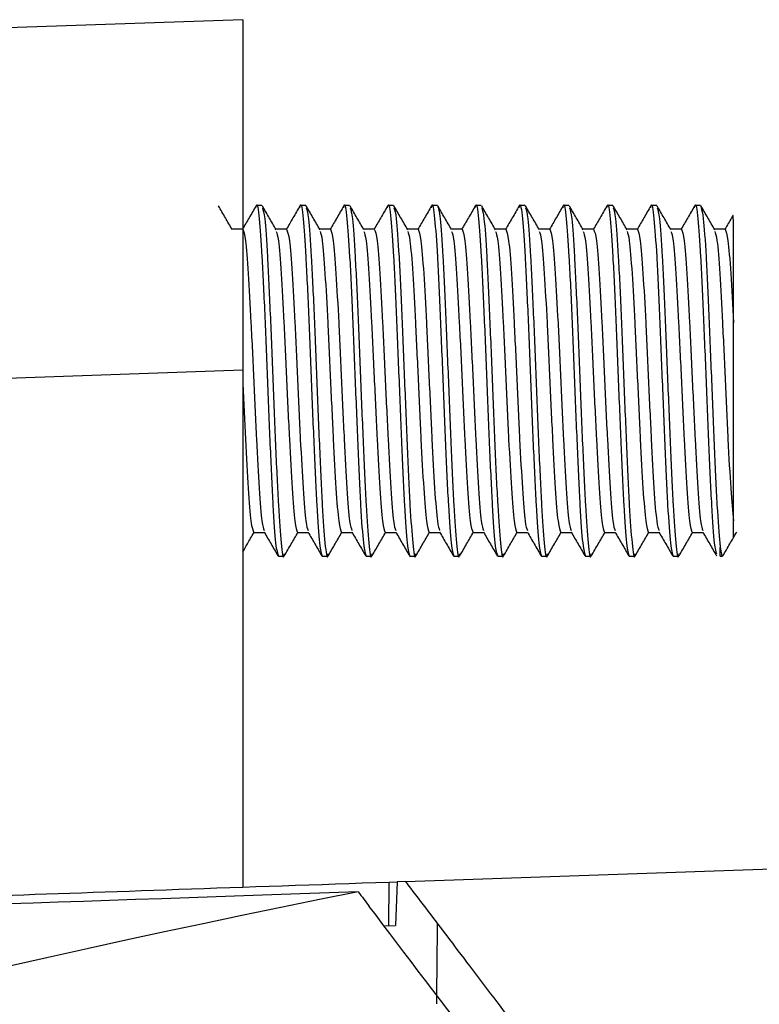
# Model space of a CAD drawing. Header units: millimetres. Extents: x -0.57 to 0.95, y -0.4 to 0.71.
# Tile 214 of 256: x 0.3688 to 0.3856, y 0.3666 to 0.389. Entities that reach past the tile are written whole.
import ezdxf

# ---------------------------------------------------------------- set-up
doc = ezdxf.new("R2010")
doc.units = ezdxf.units.MM
doc.layers.add('FORMAT', color=7, linetype='Continuous')

msp = doc.modelspace()

# ---------------------------------------------------------------- linework, layer by layer
at = {"layer": 'FORMAT', "color": 7, "linetype": 'Continuous', "lineweight": 25}
for p, q in [((0.373844, 0.389031), (0.367809, 0.38882)), ((0.374278, 0.384791), (0.374153, 0.384791)), ((0.375278, 0.384791), (0.375153, 0.384791)), ((0.376278, 0.384791), (0.376153, 0.384791)), ((0.377278, 0.384791), (0.377153, 0.384791)), ((0.378278, 0.384791), (0.378153, 0.384791)), ((0.379278, 0.384791), (0.379153, 0.384791)), ((0.380278, 0.384791), (0.380153, 0.384791)), ((0.381278, 0.384791), (0.381153, 0.384791)), ((0.382278, 0.384791), (0.382153, 0.384791)), ((0.383278, 0.384791), (0.383153, 0.384791)), ((0.384278, 0.384791), (0.384153, 0.384791)), ((0.37384, 0.38425), (0.373596, 0.38425)), ((0.37484, 0.38425), (0.374596, 0.38425)), ((0.37584, 0.38425), (0.375596, 0.38425)), ((0.37684, 0.38425), (0.376596, 0.38425)), ((0.37784, 0.38425), (0.377596, 0.38425)), ((0.37884, 0.38425), (0.378596, 0.38425)), ((0.37984, 0.38425), (0.379596, 0.38425)), ((0.38084, 0.38425), (0.380596, 0.38425)), ((0.38184, 0.38425), (0.381596, 0.38425)), ((0.38284, 0.38425), (0.382596, 0.38425)), ((0.38384, 0.38425), (0.383596, 0.38425)), ((0.38484, 0.38425), (0.384596, 0.38425)), ((0.373844, 0.381036), (0.367809, 0.380825)), ((0.373844, 0.381036), (0.373844, 0.369244)), ((0.37409, 0.377332), (0.374335, 0.377332)), ((0.37509, 0.377332), (0.375335, 0.377332)), ((0.37609, 0.377332), (0.376335, 0.377332)), ((0.37709, 0.377332), (0.377335, 0.377332)), ((0.37809, 0.377332), (0.378335, 0.377332)), ((0.37909, 0.377332), (0.379335, 0.377332)), ((0.38009, 0.377332), (0.380335, 0.377332)), ((0.38109, 0.377332), (0.381335, 0.377332)), ((0.38209, 0.377332), (0.382335, 0.377332)), ((0.38309, 0.377332), (0.383335, 0.377332)), ((0.38409, 0.377332), (0.384335, 0.377332)), ((0.384728, 0.376791), (0.384728, 0.376989)), ((0.374653, 0.376791), (0.374778, 0.376791)), ((0.375653, 0.376791), (0.375778, 0.376791)), ((0.376653, 0.376791), (0.376778, 0.376791)), ((0.377653, 0.376791), (0.377778, 0.376791)), ((0.378653, 0.376791), (0.378778, 0.376791)), ((0.379653, 0.376791), (0.379778, 0.376791)), ((0.380653, 0.376791), (0.380778, 0.376791)), ((0.381653, 0.376791), (0.381778, 0.376791)), ((0.382653, 0.376791), (0.382778, 0.376791)), ((0.383653, 0.376791), (0.383778, 0.376791)), ((0.377549, 0.369373), (0.44302, 0.371651)), ((0.37717, 0.36836), (0.377177, 0.36936)), ((0.377177, 0.36936), (0.377364, 0.369367)), ((0.377364, 0.369367), (0.377321, 0.368365)), ((0.377549, 0.369373), (0.377364, 0.369367)), ((0.377065, 0.368357), (0.377321, 0.368365))]:
    msp.add_line(p, q, dxfattribs=at)
at = {"layer": 'FORMAT', "color": 7, "linetype": 'Continuous', "lineweight": 25, "flags": 128}
msp.add_lwpolyline([(0.378262, 0.366584), (0.378265, 0.366913), (0.378271, 0.367429), (0.378282, 0.368407)], dxfattribs=at)
at = {"layer": 'FORMAT', "color": 7, "linetype": 'Continuous', "lineweight": 25}
msp.add_arc((0.384728, 0.377091), 0.0003, 270, 280.191683, dxfattribs=at)
for points, knots in [([(0.3738435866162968, 0.3890307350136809), (0.3738435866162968, 0.3889240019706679), (0.3738435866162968, 0.3887598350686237), (0.3738435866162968, 0.3877630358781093), (0.3738435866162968, 0.3867314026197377), (0.3738435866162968, 0.3854507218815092), (0.3738435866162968, 0.3835891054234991), (0.3738435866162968, 0.3820416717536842), (0.3738435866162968, 0.3810356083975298)], [0, 0, 0, 0, 0.239513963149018, 0.3683982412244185, 0.4999999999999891, 0.6316017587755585, 0.7604860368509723, 1, 1, 1, 1]), ([(0.3736020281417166, 0.3842399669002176), (0.3735496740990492, 0.3843303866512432), (0.3734449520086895, 0.3845112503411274), (0.3733402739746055, 0.3846921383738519), (0.373287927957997, 0.3847825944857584)], [0, 0, 0, 0, 0.4999331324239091, 1, 1, 1, 1]), ([(0.3741429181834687, 0.3847825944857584), (0.3740905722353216, 0.3846921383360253), (0.3739878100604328, 0.3845145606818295), (0.3738850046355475, 0.3843370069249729), (0.3738345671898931, 0.3842498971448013)], [0, 0, 0, 0, 0.509389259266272, 1, 1, 1, 1]), ([(0.3741422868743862, 0.3847393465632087), (0.3741458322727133, 0.384758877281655), (0.3741702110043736, 0.3848931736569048), (0.3742154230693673, 0.3845480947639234), (0.3742779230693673, 0.3837025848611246), (0.3743404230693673, 0.3823591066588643), (0.3744029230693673, 0.3807923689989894), (0.3744654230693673, 0.3792183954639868), (0.3745279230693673, 0.3778966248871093), (0.3745904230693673, 0.3769715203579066), (0.374632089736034, 0.3768512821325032), (0.3746529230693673, 0.3767911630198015)], [0, 0, 0, 0, 0.0208293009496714, 0.143225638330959, 0.2656219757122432, 0.3880183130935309, 0.5104146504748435, 0.6328109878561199, 0.7552073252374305, 0.8776036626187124, 1, 1, 1, 1]), ([(0.3746020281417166, 0.3842399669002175), (0.3745496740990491, 0.384330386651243), (0.3744449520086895, 0.3845112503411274), (0.3743402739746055, 0.3846921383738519), (0.374287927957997, 0.3847825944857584)], [0, 0, 0, 0, 0.4999331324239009, 1, 1, 1, 1]), ([(0.3751429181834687, 0.3847825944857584), (0.3750905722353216, 0.3846921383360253), (0.3749878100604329, 0.3845145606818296), (0.3748850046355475, 0.3843370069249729), (0.3748345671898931, 0.3842498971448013)], [0, 0, 0, 0, 0.5093892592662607, 1, 1, 1, 1]), ([(0.3751422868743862, 0.3847393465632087), (0.3751458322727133, 0.384758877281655), (0.3751702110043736, 0.3848931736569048), (0.3752154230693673, 0.3845480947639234), (0.3752779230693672, 0.3837025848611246), (0.3753404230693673, 0.3823591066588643), (0.3754029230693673, 0.3807923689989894), (0.3754654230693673, 0.3792183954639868), (0.3755279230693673, 0.3778966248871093), (0.3755904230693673, 0.3769715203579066), (0.375632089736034, 0.3768512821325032), (0.3756529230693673, 0.3767911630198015)], [0, 0, 0, 0, 0.0208293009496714, 0.143225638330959, 0.2656219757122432, 0.3880183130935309, 0.5104146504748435, 0.6328109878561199, 0.7552073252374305, 0.8776036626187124, 1, 1, 1, 1]), ([(0.3756020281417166, 0.3842399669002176), (0.3755496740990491, 0.3843303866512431), (0.3754449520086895, 0.3845112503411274), (0.3753402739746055, 0.3846921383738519), (0.375287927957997, 0.3847825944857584)], [0, 0, 0, 0, 0.499933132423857, 1, 1, 1, 1]), ([(0.3761429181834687, 0.3847825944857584), (0.3760905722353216, 0.3846921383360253), (0.3759878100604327, 0.3845145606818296), (0.3758850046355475, 0.3843370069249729), (0.3758345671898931, 0.3842498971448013)], [0, 0, 0, 0, 0.5093892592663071, 1, 1, 1, 1]), ([(0.3761422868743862, 0.3847393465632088), (0.3761458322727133, 0.384758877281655), (0.3761702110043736, 0.3848931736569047), (0.3762154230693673, 0.3845480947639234), (0.3762779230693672, 0.3837025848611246), (0.3763404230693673, 0.3823591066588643), (0.3764029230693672, 0.3807923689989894), (0.3764654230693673, 0.3792183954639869), (0.3765279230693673, 0.3778966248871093), (0.3765904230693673, 0.3769715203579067), (0.376632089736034, 0.3768512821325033), (0.3766529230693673, 0.3767911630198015)], [0, 0, 0, 0, 0.0208293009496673, 0.1432256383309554, 0.2656219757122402, 0.3880183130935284, 0.5104146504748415, 0.6328109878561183, 0.7552073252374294, 0.8776036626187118, 1, 1, 1, 1]), ([(0.3766020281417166, 0.3842399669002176), (0.3765496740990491, 0.3843303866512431), (0.3764449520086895, 0.3845112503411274), (0.3763402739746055, 0.3846921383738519), (0.376287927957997, 0.3847825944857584)], [0, 0, 0, 0, 0.4999331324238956, 1, 1, 1, 1]), ([(0.3771429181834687, 0.3847825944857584), (0.3770905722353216, 0.3846921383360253), (0.3769878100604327, 0.3845145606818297), (0.3768850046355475, 0.3843370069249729), (0.3768345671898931, 0.3842498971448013)], [0, 0, 0, 0, 0.5093892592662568, 1, 1, 1, 1]), ([(0.3771422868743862, 0.3847393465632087), (0.3771458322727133, 0.384758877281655), (0.3771702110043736, 0.3848931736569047), (0.3772154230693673, 0.3845480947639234), (0.3772779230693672, 0.3837025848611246), (0.3773404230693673, 0.3823591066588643), (0.3774029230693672, 0.3807923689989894), (0.3774654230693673, 0.3792183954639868), (0.3775279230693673, 0.3778966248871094), (0.3775904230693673, 0.3769715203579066), (0.377632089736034, 0.3768512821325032), (0.3776529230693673, 0.3767911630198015)], [0, 0, 0, 0, 0.0208293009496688, 0.1432256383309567, 0.2656219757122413, 0.3880183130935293, 0.5104146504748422, 0.6328109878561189, 0.7552073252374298, 0.877603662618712, 1, 1, 1, 1]), ([(0.3776020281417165, 0.3842399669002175), (0.3775496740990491, 0.3843303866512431), (0.3774449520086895, 0.3845112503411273), (0.3773402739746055, 0.3846921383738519), (0.377287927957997, 0.3847825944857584)], [0, 0, 0, 0, 0.4999331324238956, 1, 1, 1, 1]), ([(0.3781429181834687, 0.3847825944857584), (0.3780905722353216, 0.3846921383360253), (0.3779878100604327, 0.3845145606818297), (0.3778850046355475, 0.3843370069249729), (0.3778345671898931, 0.3842498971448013)], [0, 0, 0, 0, 0.5093892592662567, 1, 1, 1, 1]), ([(0.3781422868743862, 0.3847393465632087), (0.3781458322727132, 0.384758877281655), (0.3781702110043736, 0.3848931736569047), (0.3782154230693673, 0.3845480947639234), (0.3782779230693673, 0.3837025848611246), (0.3783404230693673, 0.3823591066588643), (0.3784029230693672, 0.3807923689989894), (0.3784654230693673, 0.3792183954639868), (0.3785279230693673, 0.3778966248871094), (0.3785904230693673, 0.3769715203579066), (0.3786320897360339, 0.3768512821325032), (0.3786529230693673, 0.3767911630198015)], [0, 0, 0, 0, 0.0208293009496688, 0.1432256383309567, 0.2656219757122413, 0.3880183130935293, 0.5104146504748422, 0.6328109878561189, 0.7552073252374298, 0.877603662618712, 1, 1, 1, 1]), ([(0.3782779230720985, 0.3847911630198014), (0.3782987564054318, 0.3847310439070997), (0.3783404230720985, 0.3846108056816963), (0.3784029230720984, 0.3836857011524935), (0.3784654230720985, 0.3823639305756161), (0.3785279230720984, 0.3807899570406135), (0.3785904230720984, 0.3792232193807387), (0.3786529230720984, 0.3778797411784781), (0.3787154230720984, 0.3770342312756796), (0.3787606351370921, 0.3766891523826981), (0.3787850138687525, 0.3768234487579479), (0.3787885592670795, 0.3768429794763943)], [0, 0, 0, 0, 0.1223963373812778, 0.2447926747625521, 0.36718901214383, 0.4895853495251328, 0.6119816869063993, 0.7343780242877, 0.8567743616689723, 0.97917069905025, 1, 1, 1, 1]), ([(0.3786020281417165, 0.3842399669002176), (0.3785496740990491, 0.3843303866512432), (0.3784449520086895, 0.3845112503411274), (0.3783402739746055, 0.3846921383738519), (0.378287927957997, 0.3847825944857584)], [0, 0, 0, 0, 0.4999331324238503, 1, 1, 1, 1]), ([(0.3791429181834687, 0.3847825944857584), (0.3790905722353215, 0.3846921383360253), (0.3789878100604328, 0.3845145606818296), (0.3788850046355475, 0.3843370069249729), (0.3788345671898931, 0.3842498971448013)], [0, 0, 0, 0, 0.5093892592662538, 1, 1, 1, 1]), ([(0.3791422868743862, 0.3847393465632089), (0.3791458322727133, 0.3847588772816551), (0.3791702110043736, 0.3848931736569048), (0.3792154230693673, 0.3845480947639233), (0.3792779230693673, 0.3837025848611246), (0.3793404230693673, 0.3823591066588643), (0.3794029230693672, 0.3807923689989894), (0.3794654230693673, 0.3792183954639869), (0.3795279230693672, 0.3778966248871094), (0.3795904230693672, 0.3769715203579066), (0.3796320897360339, 0.3768512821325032), (0.3796529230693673, 0.3767911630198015)], [0, 0, 0, 0, 0.0208293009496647, 0.1432256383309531, 0.2656219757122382, 0.3880183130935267, 0.5104146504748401, 0.6328109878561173, 0.7552073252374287, 0.8776036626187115, 1, 1, 1, 1]), ([(0.3796020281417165, 0.3842399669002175), (0.3795496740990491, 0.3843303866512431), (0.3794449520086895, 0.3845112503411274), (0.3793402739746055, 0.3846921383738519), (0.379287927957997, 0.3847825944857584)], [0, 0, 0, 0, 0.4999331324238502, 1, 1, 1, 1]), ([(0.3801429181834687, 0.3847825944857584), (0.3800905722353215, 0.3846921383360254), (0.3799878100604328, 0.3845145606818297), (0.3798850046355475, 0.3843370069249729), (0.3798345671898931, 0.3842498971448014)], [0, 0, 0, 0, 0.5093892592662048, 1, 1, 1, 1]), ([(0.3801422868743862, 0.3847393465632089), (0.3801458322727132, 0.3847588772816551), (0.3801702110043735, 0.3848931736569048), (0.3802154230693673, 0.3845480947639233), (0.3802779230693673, 0.3837025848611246), (0.3803404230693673, 0.3823591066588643), (0.3804029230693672, 0.3807923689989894), (0.3804654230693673, 0.3792183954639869), (0.3805279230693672, 0.3778966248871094), (0.3805904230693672, 0.3769715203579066), (0.3806320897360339, 0.3768512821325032), (0.3806529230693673, 0.3767911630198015)], [0, 0, 0, 0, 0.0208293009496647, 0.1432256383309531, 0.2656219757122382, 0.3880183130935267, 0.5104146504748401, 0.6328109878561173, 0.7552073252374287, 0.8776036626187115, 1, 1, 1, 1]), ([(0.3806020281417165, 0.3842399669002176), (0.3805496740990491, 0.3843303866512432), (0.3804449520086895, 0.3845112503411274), (0.3803402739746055, 0.3846921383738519), (0.380287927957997, 0.3847825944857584)], [0, 0, 0, 0, 0.4999331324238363, 1, 1, 1, 1]), ([(0.3811429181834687, 0.3847825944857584), (0.3810905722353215, 0.3846921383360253), (0.3809878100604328, 0.3845145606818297), (0.3808850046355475, 0.384337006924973), (0.380834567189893, 0.3842498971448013)], [0, 0, 0, 0, 0.5093892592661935, 1, 1, 1, 1]), ([(0.3811422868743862, 0.3847393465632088), (0.3811458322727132, 0.384758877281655), (0.3811702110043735, 0.3848931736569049), (0.3812154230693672, 0.3845480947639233), (0.3812779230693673, 0.3837025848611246), (0.3813404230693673, 0.3823591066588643), (0.3814029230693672, 0.3807923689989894), (0.3814654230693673, 0.3792183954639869), (0.3815279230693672, 0.3778966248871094), (0.3815904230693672, 0.3769715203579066), (0.3816320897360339, 0.3768512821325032), (0.3816529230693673, 0.3767911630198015)], [0, 0, 0, 0, 0.0208293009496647, 0.1432256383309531, 0.2656219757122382, 0.3880183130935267, 0.5104146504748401, 0.6328109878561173, 0.7552073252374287, 0.8776036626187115, 1, 1, 1, 1]), ([(0.3816020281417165, 0.3842399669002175), (0.3815496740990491, 0.3843303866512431), (0.3814449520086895, 0.3845112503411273), (0.3813402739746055, 0.3846921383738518), (0.381287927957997, 0.3847825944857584)], [0, 0, 0, 0, 0.4999331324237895, 1, 1, 1, 1]), ([(0.3821429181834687, 0.3847825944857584), (0.3820905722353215, 0.3846921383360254), (0.3819878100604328, 0.3845145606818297), (0.3818850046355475, 0.3843370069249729), (0.381834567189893, 0.3842498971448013)], [0, 0, 0, 0, 0.5093892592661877, 1, 1, 1, 1]), ([(0.3821422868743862, 0.3847393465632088), (0.3821458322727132, 0.384758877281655), (0.3821702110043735, 0.3848931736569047), (0.3822154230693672, 0.3845480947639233), (0.3822779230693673, 0.3837025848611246), (0.3823404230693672, 0.3823591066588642), (0.3824029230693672, 0.3807923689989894), (0.3824654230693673, 0.379218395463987), (0.3825279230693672, 0.3778966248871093), (0.3825904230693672, 0.3769715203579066), (0.3826320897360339, 0.3768512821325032), (0.3826529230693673, 0.3767911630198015)], [0, 0, 0, 0, 0.0208293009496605, 0.1432256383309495, 0.2656219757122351, 0.3880183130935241, 0.510414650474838, 0.6328109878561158, 0.7552073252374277, 0.8776036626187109, 1, 1, 1, 1]), ([(0.3826020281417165, 0.3842399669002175), (0.3825496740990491, 0.3843303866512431), (0.3824449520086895, 0.3845112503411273), (0.3823402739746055, 0.3846921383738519), (0.382287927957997, 0.3847825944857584)], [0, 0, 0, 0, 0.4999331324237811, 1, 1, 1, 1]), ([(0.3831429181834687, 0.3847825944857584), (0.3830905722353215, 0.3846921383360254), (0.3829878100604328, 0.3845145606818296), (0.3828850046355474, 0.3843370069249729), (0.382834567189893, 0.3842498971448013)], [0, 0, 0, 0, 0.5093892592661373, 1, 1, 1, 1]), ([(0.3831422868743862, 0.3847393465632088), (0.3831458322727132, 0.384758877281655), (0.3831702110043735, 0.3848931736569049), (0.3832154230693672, 0.3845480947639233), (0.3832779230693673, 0.3837025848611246), (0.3833404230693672, 0.3823591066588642), (0.3834029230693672, 0.3807923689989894), (0.3834654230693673, 0.3792183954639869), (0.3835279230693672, 0.3778966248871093), (0.3835904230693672, 0.3769715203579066), (0.3836320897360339, 0.3768512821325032), (0.3836529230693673, 0.3767911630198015)], [0, 0, 0, 0, 0.0208293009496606, 0.1432256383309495, 0.2656219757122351, 0.388018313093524, 0.510414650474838, 0.6328109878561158, 0.7552073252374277, 0.8776036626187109, 1, 1, 1, 1]), ([(0.3836020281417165, 0.3842399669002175), (0.3835496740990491, 0.3843303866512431), (0.3834449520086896, 0.3845112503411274), (0.3833402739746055, 0.3846921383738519), (0.383287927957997, 0.3847825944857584)], [0, 0, 0, 0, 0.4999331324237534, 1, 1, 1, 1]), ([(0.3841429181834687, 0.3847825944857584), (0.3840905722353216, 0.3846921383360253), (0.3839878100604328, 0.3845145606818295), (0.3838850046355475, 0.3843370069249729), (0.383834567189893, 0.3842498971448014)], [0, 0, 0, 0, 0.5093892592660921, 1, 1, 1, 1]), ([(0.3841422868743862, 0.3847393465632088), (0.3841458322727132, 0.384758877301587), (0.3841702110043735, 0.3848931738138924), (0.3842154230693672, 0.3845480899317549), (0.3842779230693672, 0.3837026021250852), (0.3843404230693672, 0.3823590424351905), (0.3844029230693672, 0.3807926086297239), (0.3844654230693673, 0.3792175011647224), (0.3845279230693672, 0.3778999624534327), (0.3845868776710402, 0.3770124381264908), (0.3846249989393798, 0.3768958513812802), (0.3846422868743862, 0.3768429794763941)], [0, 0, 0, 0, 0.0212723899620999, 0.1462723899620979, 0.2712723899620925, 0.3962723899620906, 0.5212723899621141, 0.6462723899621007, 0.7712723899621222, 0.8962723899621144, 1, 1, 1, 1]), ([(0.3846020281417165, 0.3842399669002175), (0.3845496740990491, 0.3843303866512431), (0.3844449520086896, 0.3845112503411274), (0.3843402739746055, 0.3846921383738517), (0.384287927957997, 0.3847825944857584)], [0, 0, 0, 0, 0.4999331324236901, 1, 1, 1, 1]), ([(0.3742885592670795, 0.3847393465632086), (0.3743058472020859, 0.3846864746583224), (0.3743439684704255, 0.384569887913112), (0.3744029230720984, 0.3836823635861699), (0.3744654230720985, 0.3823648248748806), (0.3745279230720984, 0.3807897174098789), (0.3745904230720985, 0.3792232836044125), (0.3746529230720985, 0.3778797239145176), (0.3747154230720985, 0.3770342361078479), (0.3747606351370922, 0.3766891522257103), (0.3747850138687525, 0.3768234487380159), (0.3747885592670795, 0.3768429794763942)], [0, 0, 0, 0, 0.103727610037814, 0.228727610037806, 0.3537276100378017, 0.4787276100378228, 0.6037276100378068, 0.7287276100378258, 0.8537276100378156, 0.9787276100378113, 0.9999999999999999, 0.9999999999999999, 0.9999999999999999, 0.9999999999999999]), ([(0.3752885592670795, 0.3847393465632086), (0.3753058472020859, 0.3846864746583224), (0.3753439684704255, 0.384569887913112), (0.3754029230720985, 0.3836823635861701), (0.3754654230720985, 0.3823648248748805), (0.3755279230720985, 0.380789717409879), (0.3755904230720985, 0.3792232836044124), (0.3756529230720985, 0.3778797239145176), (0.3757154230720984, 0.3770342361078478), (0.3757606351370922, 0.3766891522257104), (0.3757850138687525, 0.3768234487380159), (0.3757885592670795, 0.3768429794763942)], [0, 0, 0, 0, 0.103727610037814, 0.2287276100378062, 0.353727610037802, 0.4787276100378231, 0.6037276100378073, 0.7287276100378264, 0.8537276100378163, 0.978727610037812, 1, 1, 1, 1]), ([(0.3762885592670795, 0.3847393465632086), (0.3763058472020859, 0.3846864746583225), (0.3763439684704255, 0.3845698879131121), (0.3764029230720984, 0.38368236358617), (0.3764654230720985, 0.3823648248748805), (0.3765279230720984, 0.380789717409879), (0.3765904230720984, 0.3792232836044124), (0.3766529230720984, 0.3778797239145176), (0.3767154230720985, 0.377034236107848), (0.3767606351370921, 0.3766891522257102), (0.3767850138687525, 0.376823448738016), (0.3767885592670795, 0.3768429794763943)], [0, 0, 0, 0, 0.1037276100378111, 0.228727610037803, 0.3537276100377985, 0.4787276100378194, 0.6037276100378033, 0.7287276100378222, 0.8537276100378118, 0.9787276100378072, 1, 1, 1, 1]), ([(0.3772885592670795, 0.3847393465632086), (0.3773058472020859, 0.3846864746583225), (0.3773439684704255, 0.384569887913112), (0.3774029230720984, 0.3836823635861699), (0.3774654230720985, 0.3823648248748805), (0.3775279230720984, 0.3807897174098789), (0.3775904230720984, 0.3792232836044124), (0.3776529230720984, 0.3778797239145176), (0.3777154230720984, 0.3770342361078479), (0.3777606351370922, 0.3766891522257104), (0.3777850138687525, 0.3768234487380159), (0.3777885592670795, 0.3768429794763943)], [0, 0, 0, 0, 0.1037276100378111, 0.228727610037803, 0.3537276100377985, 0.4787276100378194, 0.6037276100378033, 0.7287276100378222, 0.8537276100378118, 0.9787276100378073, 1, 1, 1, 1]), ([(0.3792885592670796, 0.3847393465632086), (0.3793058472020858, 0.3846864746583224), (0.3793439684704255, 0.384569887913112), (0.3794029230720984, 0.38368236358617), (0.3794654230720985, 0.3823648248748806), (0.3795279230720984, 0.3807897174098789), (0.3795904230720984, 0.3792232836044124), (0.3796529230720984, 0.3778797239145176), (0.3797154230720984, 0.377034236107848), (0.3797606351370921, 0.3766891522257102), (0.3797850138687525, 0.3768234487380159), (0.3797885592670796, 0.3768429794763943)], [0, 0, 0, 0, 0.1037276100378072, 0.228727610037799, 0.3537276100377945, 0.4787276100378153, 0.6037276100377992, 0.7287276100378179, 0.8537276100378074, 0.9787276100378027, 1, 1, 1, 1]), ([(0.3802885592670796, 0.3847393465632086), (0.3803058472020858, 0.3846864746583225), (0.3803439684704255, 0.3845698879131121), (0.3804029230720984, 0.3836823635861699), (0.3804654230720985, 0.3823648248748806), (0.3805279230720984, 0.3807897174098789), (0.3805904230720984, 0.3792232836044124), (0.3806529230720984, 0.3778797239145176), (0.3807154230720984, 0.3770342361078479), (0.3807606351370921, 0.3766891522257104), (0.3807850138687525, 0.3768234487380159), (0.3807885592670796, 0.3768429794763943)], [0, 0, 0, 0, 0.1037276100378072, 0.2287276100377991, 0.3537276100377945, 0.4787276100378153, 0.6037276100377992, 0.7287276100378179, 0.8537276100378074, 0.9787276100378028, 1, 1, 1, 1]), ([(0.3812885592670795, 0.3847393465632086), (0.3813058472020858, 0.3846864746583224), (0.3813439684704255, 0.384569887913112), (0.3814029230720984, 0.3836823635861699), (0.3814654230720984, 0.3823648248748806), (0.3815279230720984, 0.380789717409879), (0.3815904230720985, 0.3792232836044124), (0.3816529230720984, 0.3778797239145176), (0.3817154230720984, 0.377034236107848), (0.3817606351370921, 0.3766891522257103), (0.3817850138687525, 0.3768234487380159), (0.3817885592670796, 0.3768429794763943)], [0, 0, 0, 0, 0.1037276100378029, 0.2287276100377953, 0.3537276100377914, 0.4787276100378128, 0.6037276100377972, 0.7287276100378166, 0.8537276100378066, 0.9787276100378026, 1, 1, 1, 1]), ([(0.3822885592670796, 0.3847393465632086), (0.3823058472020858, 0.3846864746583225), (0.3823439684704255, 0.384569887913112), (0.3824029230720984, 0.38368236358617), (0.3824654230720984, 0.3823648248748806), (0.3825279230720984, 0.380789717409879), (0.3825904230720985, 0.3792232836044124), (0.3826529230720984, 0.3778797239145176), (0.3827154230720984, 0.377034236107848), (0.3827606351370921, 0.3766891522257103), (0.3827850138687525, 0.3768234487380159), (0.3827885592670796, 0.3768429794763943)], [0, 0, 0, 0, 0.1037276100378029, 0.2287276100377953, 0.3537276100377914, 0.4787276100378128, 0.6037276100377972, 0.7287276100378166, 0.8537276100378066, 0.9787276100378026, 1, 1, 1, 1]), ([(0.3832885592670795, 0.3847393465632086), (0.3833058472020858, 0.3846864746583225), (0.3833439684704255, 0.384569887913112), (0.3834029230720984, 0.38368236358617), (0.3834654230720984, 0.3823648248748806), (0.3835279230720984, 0.380789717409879), (0.3835904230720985, 0.3792232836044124), (0.3836529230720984, 0.3778797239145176), (0.3837154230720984, 0.377034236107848), (0.3837606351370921, 0.3766891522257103), (0.3837850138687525, 0.3768234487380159), (0.3837885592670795, 0.3768429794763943)], [0, 0, 0, 0, 0.1037276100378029, 0.2287276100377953, 0.3537276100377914, 0.4787276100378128, 0.6037276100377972, 0.7287276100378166, 0.8537276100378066, 0.9787276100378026, 1, 1, 1, 1]), ([(0.3842885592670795, 0.3847393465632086), (0.3843058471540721, 0.3846864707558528), (0.3843439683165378, 0.3845698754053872), (0.3844029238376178, 0.3836824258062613), (0.3844654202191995, 0.3823645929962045), (0.3845279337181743, 0.3807905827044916), (0.3845903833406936, 0.3792200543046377), (0.384653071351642, 0.3778917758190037), (0.384698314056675, 0.377231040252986), (0.3847237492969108, 0.3770233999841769), (0.3847279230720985, 0.3769893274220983)], [0, 0, 0, 0, 0.1181050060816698, 0.2604309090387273, 0.4027568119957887, 0.5450827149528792, 0.6874086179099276, 0.8297345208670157, 0.9720604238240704, 1, 1, 1, 1]), ([(0.3850153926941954, 0.3845622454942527), (0.3850055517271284, 0.3845452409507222), (0.384945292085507, 0.3844411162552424), (0.3848850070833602, 0.3843370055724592), (0.384834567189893, 0.3842498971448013)], [0, 0, 0, 0, 0.1633094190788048, 1, 1, 1, 1]), ([(0.3850279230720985, 0.3843203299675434), (0.3850277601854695, 0.3843551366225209), (0.38502743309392, 0.3844250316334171), (0.3850246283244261, 0.3845194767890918), (0.3850209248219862, 0.3845677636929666), (0.3850173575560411, 0.3845629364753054), (0.3850164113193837, 0.3845616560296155)], [0, 0, 0, 0, 0.2138490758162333, 0.4294288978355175, 0.8486529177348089, 1, 1, 1, 1]), ([(0.3850279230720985, 0.382114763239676), (0.3850279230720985, 0.3824710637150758), (0.3850279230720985, 0.3831832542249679), (0.3850279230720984, 0.383918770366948), (0.3850279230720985, 0.3842033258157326), (0.3850279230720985, 0.3843203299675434)], [0, 0, 0, 0, 0.3708700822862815, 0.7413129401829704, 1, 1, 1, 1]), ([(0.3738404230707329, 0.3842498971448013), (0.3738612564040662, 0.3841979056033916), (0.3739029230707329, 0.3840939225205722), (0.3739654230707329, 0.3832941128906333), (0.3740279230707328, 0.3821507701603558), (0.3740904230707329, 0.3807913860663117), (0.3741529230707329, 0.3794306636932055), (0.3742154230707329, 0.3782913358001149), (0.3742741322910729, 0.3775262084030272), (0.3743120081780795, 0.3774256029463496), (0.3743290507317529, 0.3773803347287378)], [0, 0, 0, 0, 0.1279092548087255, 0.2558185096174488, 0.3837277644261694, 0.5116370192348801, 0.6395462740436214, 0.7674555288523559, 0.8953647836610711, 1, 1, 1, 1]), ([(0.3746017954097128, 0.384201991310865), (0.3746188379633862, 0.3841567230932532), (0.3746567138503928, 0.3840561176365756), (0.3747154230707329, 0.3832909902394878), (0.3747779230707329, 0.3821516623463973), (0.3748404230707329, 0.3807909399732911), (0.3749029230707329, 0.379431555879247), (0.3749654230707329, 0.3782882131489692), (0.3750279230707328, 0.3774884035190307), (0.3750695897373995, 0.3773844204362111), (0.3750904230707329, 0.3773324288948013)], [0, 0, 0, 0, 0.1046352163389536, 0.2325444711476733, 0.3604537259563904, 0.4883629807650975, 0.6162722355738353, 0.7441814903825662, 0.8720907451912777, 1, 1, 1, 1]), ([(0.3748404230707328, 0.3842498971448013), (0.3748612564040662, 0.3841979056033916), (0.3749029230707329, 0.3840939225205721), (0.3749654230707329, 0.3832941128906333), (0.3750279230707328, 0.3821507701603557), (0.3750904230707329, 0.3807913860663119), (0.3751529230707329, 0.3794306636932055), (0.3752154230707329, 0.3782913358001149), (0.3752741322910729, 0.3775262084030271), (0.3753120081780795, 0.3774256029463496), (0.3753290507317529, 0.3773803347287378)], [0, 0, 0, 0, 0.1279092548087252, 0.2558185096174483, 0.3837277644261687, 0.5116370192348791, 0.6395462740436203, 0.7674555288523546, 0.8953647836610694, 1, 1, 1, 1]), ([(0.3756017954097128, 0.384201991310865), (0.3756188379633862, 0.3841567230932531), (0.3756567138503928, 0.3840561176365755), (0.3757154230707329, 0.3832909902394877), (0.3757779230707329, 0.3821516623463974), (0.3758404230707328, 0.3807909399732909), (0.3759029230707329, 0.3794315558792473), (0.3759654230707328, 0.3782882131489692), (0.3760279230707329, 0.3774884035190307), (0.3760695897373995, 0.3773844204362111), (0.3760904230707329, 0.3773324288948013)], [0, 0, 0, 0, 0.1046352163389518, 0.2325444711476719, 0.3604537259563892, 0.4883629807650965, 0.6162722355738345, 0.7441814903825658, 0.8720907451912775, 1, 1, 1, 1]), ([(0.3758404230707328, 0.3842498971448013), (0.3758612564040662, 0.3841979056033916), (0.3759029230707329, 0.3840939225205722), (0.3759654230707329, 0.3832941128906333), (0.3760279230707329, 0.3821507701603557), (0.3760904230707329, 0.3807913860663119), (0.3761529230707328, 0.3794306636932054), (0.3762154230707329, 0.3782913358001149), (0.3762741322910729, 0.3775262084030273), (0.3763120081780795, 0.3774256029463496), (0.3763290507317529, 0.3773803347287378)], [0, 0, 0, 0, 0.1279092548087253, 0.2558185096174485, 0.383727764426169, 0.5116370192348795, 0.6395462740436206, 0.767455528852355, 0.89536478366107, 0.9999999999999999, 0.9999999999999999, 0.9999999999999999, 0.9999999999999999]), ([(0.3766017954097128, 0.3842019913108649), (0.3766188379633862, 0.3841567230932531), (0.3766567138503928, 0.3840561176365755), (0.3767154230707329, 0.3832909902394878), (0.3767779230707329, 0.3821516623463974), (0.3768404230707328, 0.380790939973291), (0.3769029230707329, 0.3794315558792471), (0.3769654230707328, 0.3782882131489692), (0.3770279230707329, 0.3774884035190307), (0.3770695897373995, 0.3773844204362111), (0.3770904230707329, 0.3773324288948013)], [0, 0, 0, 0, 0.1046352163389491, 0.2325444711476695, 0.3604537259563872, 0.4883629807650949, 0.6162722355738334, 0.744181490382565, 0.8720907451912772, 1, 1, 1, 1]), ([(0.3768404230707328, 0.3842498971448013), (0.3768612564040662, 0.3841979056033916), (0.3769029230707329, 0.3840939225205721), (0.3769654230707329, 0.3832941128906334), (0.3770279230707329, 0.3821507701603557), (0.3770904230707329, 0.3807913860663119), (0.3771529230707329, 0.3794306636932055), (0.3772154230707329, 0.3782913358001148), (0.3772741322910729, 0.3775262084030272), (0.3773120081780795, 0.3774256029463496), (0.3773290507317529, 0.3773803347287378)], [0, 0, 0, 0, 0.1279092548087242, 0.2558185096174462, 0.3837277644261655, 0.5116370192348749, 0.6395462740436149, 0.7674555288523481, 0.8953647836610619, 1, 1, 1, 1]), ([(0.3776017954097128, 0.3842019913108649), (0.3776188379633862, 0.3841567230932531), (0.3776567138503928, 0.3840561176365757), (0.3777154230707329, 0.3832909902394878), (0.3777779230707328, 0.3821516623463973), (0.3778404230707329, 0.3807909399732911), (0.3779029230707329, 0.379431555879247), (0.3779654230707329, 0.3782882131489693), (0.3780279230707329, 0.3774884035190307), (0.3780695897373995, 0.3773844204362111), (0.3780904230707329, 0.3773324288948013)], [0, 0, 0, 0, 0.1046352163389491, 0.2325444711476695, 0.3604537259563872, 0.4883629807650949, 0.6162722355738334, 0.7441814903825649, 0.872090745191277, 1, 1, 1, 1]), ([(0.3778404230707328, 0.3842498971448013), (0.3778612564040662, 0.3841979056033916), (0.3779029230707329, 0.3840939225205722), (0.3779654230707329, 0.3832941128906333), (0.3780279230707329, 0.3821507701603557), (0.3780904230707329, 0.3807913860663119), (0.3781529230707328, 0.3794306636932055), (0.3782154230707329, 0.3782913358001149), (0.3782741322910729, 0.3775262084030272), (0.3783120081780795, 0.3774256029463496), (0.3783290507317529, 0.3773803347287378)], [0, 0, 0, 0, 0.1279092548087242, 0.2558185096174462, 0.3837277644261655, 0.5116370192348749, 0.6395462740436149, 0.767455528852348, 0.8953647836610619, 1, 1, 1, 1]), ([(0.3786017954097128, 0.3842019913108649), (0.3786188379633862, 0.3841567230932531), (0.3786567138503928, 0.3840561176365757), (0.3787154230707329, 0.3832909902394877), (0.3787779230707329, 0.3821516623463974), (0.3788404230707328, 0.380790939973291), (0.3789029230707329, 0.3794315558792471), (0.3789654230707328, 0.3782882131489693), (0.3790279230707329, 0.3774884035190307), (0.3790695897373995, 0.3773844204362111), (0.3790904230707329, 0.3773324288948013)], [0, 0, 0, 0, 0.1046352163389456, 0.2325444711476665, 0.3604537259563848, 0.488362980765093, 0.6162722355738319, 0.7441814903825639, 0.8720907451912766, 1, 1, 1, 1]), ([(0.3788404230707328, 0.3842498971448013), (0.3788612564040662, 0.3841979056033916), (0.3789029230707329, 0.3840939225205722), (0.3789654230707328, 0.3832941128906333), (0.3790279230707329, 0.3821507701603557), (0.3790904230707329, 0.3807913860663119), (0.3791529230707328, 0.3794306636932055), (0.3792154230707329, 0.3782913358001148), (0.3792741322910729, 0.3775262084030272), (0.3793120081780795, 0.3774256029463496), (0.3793290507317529, 0.3773803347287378)], [0, 0, 0, 0, 0.1279092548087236, 0.2558185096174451, 0.3837277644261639, 0.5116370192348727, 0.6395462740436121, 0.7674555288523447, 0.895364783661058, 1, 1, 1, 1]), ([(0.3796017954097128, 0.3842019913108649), (0.3796188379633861, 0.3841567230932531), (0.3796567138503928, 0.3840561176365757), (0.3797154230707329, 0.3832909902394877), (0.3797779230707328, 0.3821516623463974), (0.3798404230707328, 0.380790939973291), (0.3799029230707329, 0.3794315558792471), (0.3799654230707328, 0.3782882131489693), (0.3800279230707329, 0.3774884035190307), (0.3800695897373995, 0.3773844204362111), (0.3800904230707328, 0.3773324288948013)], [0, 0, 0, 0, 0.1046352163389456, 0.2325444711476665, 0.3604537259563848, 0.488362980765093, 0.6162722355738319, 0.7441814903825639, 0.8720907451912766, 1, 1, 1, 1]), ([(0.3798404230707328, 0.3842498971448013), (0.3798612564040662, 0.3841979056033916), (0.3799029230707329, 0.3840939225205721), (0.3799654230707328, 0.3832941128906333), (0.3800279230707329, 0.3821507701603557), (0.3800904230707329, 0.3807913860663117), (0.3801529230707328, 0.3794306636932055), (0.3802154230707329, 0.3782913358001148), (0.3802741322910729, 0.3775262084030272), (0.3803120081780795, 0.3774256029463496), (0.3803290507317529, 0.3773803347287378)], [0, 0, 0, 0, 0.127909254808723, 0.2558185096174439, 0.3837277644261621, 0.5116370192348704, 0.6395462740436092, 0.7674555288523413, 0.895364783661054, 1, 1, 1, 1]), ([(0.3806017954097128, 0.3842019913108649), (0.3806188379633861, 0.3841567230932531), (0.3806567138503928, 0.3840561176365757), (0.3807154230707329, 0.3832909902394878), (0.3807779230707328, 0.3821516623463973), (0.3808404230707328, 0.3807909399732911), (0.3809029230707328, 0.3794315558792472), (0.3809654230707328, 0.3782882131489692), (0.3810279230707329, 0.3774884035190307), (0.3810695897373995, 0.3773844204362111), (0.3810904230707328, 0.3773324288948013)], [0, 0, 0, 0, 0.1046352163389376, 0.2325444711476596, 0.360453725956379, 0.4883629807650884, 0.6162722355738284, 0.7441814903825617, 0.8720907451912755, 1, 1, 1, 1]), ([(0.3808404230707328, 0.3842498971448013), (0.3808612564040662, 0.3841979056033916), (0.3809029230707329, 0.3840939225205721), (0.3809654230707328, 0.3832941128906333), (0.3810279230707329, 0.3821507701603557), (0.3810904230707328, 0.3807913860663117), (0.3811529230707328, 0.3794306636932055), (0.3812154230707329, 0.3782913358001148), (0.3812741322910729, 0.3775262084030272), (0.3813120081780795, 0.3774256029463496), (0.3813290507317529, 0.3773803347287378)], [0, 0, 0, 0, 0.127909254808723, 0.2558185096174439, 0.3837277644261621, 0.5116370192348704, 0.6395462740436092, 0.7674555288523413, 0.895364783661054, 1, 1, 1, 1]), ([(0.3816017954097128, 0.3842019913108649), (0.3816188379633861, 0.3841567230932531), (0.3816567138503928, 0.3840561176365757), (0.3817154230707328, 0.3832909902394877), (0.3817779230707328, 0.3821516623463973), (0.3818404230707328, 0.3807909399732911), (0.3819029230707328, 0.3794315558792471), (0.3819654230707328, 0.3782882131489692), (0.3820279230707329, 0.3774884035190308), (0.3820695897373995, 0.3773844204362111), (0.3820904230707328, 0.3773324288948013)], [0, 0, 0, 0, 0.1046352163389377, 0.2325444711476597, 0.360453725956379, 0.4883629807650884, 0.6162722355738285, 0.7441814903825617, 0.8720907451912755, 1, 1, 1, 1]), ([(0.3818404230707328, 0.3842498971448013), (0.3818612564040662, 0.3841979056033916), (0.3819029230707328, 0.3840939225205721), (0.3819654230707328, 0.3832941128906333), (0.3820279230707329, 0.3821507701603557), (0.3820904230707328, 0.3807913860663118), (0.3821529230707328, 0.3794306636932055), (0.3822154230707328, 0.3782913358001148), (0.3822741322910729, 0.3775262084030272), (0.3823120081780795, 0.3774256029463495), (0.3823290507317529, 0.3773803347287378)], [0, 0, 0, 0, 0.1279092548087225, 0.2558185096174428, 0.3837277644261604, 0.5116370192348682, 0.6395462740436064, 0.7674555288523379, 0.8953647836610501, 1, 1, 1, 1]), ([(0.3826017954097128, 0.3842019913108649), (0.3826188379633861, 0.384156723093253), (0.3826567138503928, 0.3840561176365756), (0.3827154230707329, 0.3832909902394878), (0.3827779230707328, 0.3821516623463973), (0.3828404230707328, 0.3807909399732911), (0.3829029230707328, 0.3794315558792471), (0.3829654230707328, 0.3782882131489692), (0.3830279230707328, 0.3774884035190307), (0.3830695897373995, 0.3773844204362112), (0.3830904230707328, 0.3773324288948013)], [0, 0, 0, 0, 0.1046352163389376, 0.2325444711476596, 0.3604537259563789, 0.4883629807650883, 0.6162722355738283, 0.7441814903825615, 0.8720907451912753, 1, 1, 1, 1]), ([(0.3828404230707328, 0.3842498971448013), (0.3828612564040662, 0.3841979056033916), (0.3829029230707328, 0.3840939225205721), (0.3829654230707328, 0.3832941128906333), (0.3830279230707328, 0.3821507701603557), (0.3830904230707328, 0.3807913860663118), (0.3831529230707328, 0.3794306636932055), (0.3832154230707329, 0.3782913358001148), (0.3832741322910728, 0.3775262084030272), (0.3833120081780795, 0.3774256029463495), (0.3833290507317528, 0.3773803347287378)], [0, 0, 0, 0, 0.1279092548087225, 0.2558185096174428, 0.3837277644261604, 0.5116370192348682, 0.6395462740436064, 0.7674555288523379, 0.89536478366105, 1, 1, 1, 1]), ([(0.3836017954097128, 0.3842019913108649), (0.3836188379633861, 0.3841567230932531), (0.3836567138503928, 0.3840561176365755), (0.3837154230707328, 0.3832909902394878), (0.3837779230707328, 0.3821516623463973), (0.3838404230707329, 0.3807909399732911), (0.3839029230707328, 0.379431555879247), (0.3839654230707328, 0.3782882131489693), (0.3840279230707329, 0.3774884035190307), (0.3840695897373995, 0.3773844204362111), (0.3840904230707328, 0.3773324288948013)], [0, 0, 0, 0, 0.1046352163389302, 0.2325444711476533, 0.3604537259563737, 0.4883629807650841, 0.6162722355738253, 0.7441814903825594, 0.8720907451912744, 1, 1, 1, 1]), ([(0.3838404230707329, 0.3842498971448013), (0.3838612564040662, 0.3841979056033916), (0.3839029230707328, 0.3840939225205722), (0.3839654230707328, 0.3832941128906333), (0.3840279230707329, 0.3821507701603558), (0.3840904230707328, 0.3807913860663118), (0.3841529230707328, 0.3794306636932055), (0.3842154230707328, 0.3782913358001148), (0.3842741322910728, 0.3775262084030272), (0.3843120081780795, 0.3774256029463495), (0.3843290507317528, 0.3773803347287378)], [0, 0, 0, 0, 0.1279092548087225, 0.2558185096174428, 0.3837277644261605, 0.5116370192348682, 0.6395462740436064, 0.7674555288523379, 0.89536478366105, 1, 1, 1, 1]), ([(0.3846017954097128, 0.3842019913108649), (0.3846188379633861, 0.3841567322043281), (0.3846567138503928, 0.3840561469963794), (0.3847154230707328, 0.3832908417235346), (0.3847779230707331, 0.3821522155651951), (0.3848404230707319, 0.3807888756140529), (0.3849029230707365, 0.3794392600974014), (0.3849654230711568, 0.378259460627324), (0.3850070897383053, 0.377816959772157), (0.3850279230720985, 0.3775957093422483)], [0, 0, 0, 0, 0.1199820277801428, 0.2666516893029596, 0.4133213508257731, 0.5599910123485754, 0.7066606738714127, 0.8533303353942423, 1, 1, 1, 1]), ([(0.3848404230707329, 0.3842498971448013), (0.3848612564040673, 0.3841971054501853), (0.3849029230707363, 0.3840915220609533), (0.3849654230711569, 0.3833037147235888), (0.3850070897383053, 0.3825110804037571), (0.3850279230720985, 0.382114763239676)], [0, 0, 0, 0, 0.3333333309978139, 0.6666666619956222, 1, 1, 1, 1]), ([(0.3850279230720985, 0.3775957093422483), (0.3850279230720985, 0.3776661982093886), (0.3850279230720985, 0.3778071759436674), (0.3850279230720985, 0.378101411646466), (0.3850279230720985, 0.3783992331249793), (0.3850279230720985, 0.3786772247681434), (0.3850279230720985, 0.3789142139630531), (0.3850279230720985, 0.3791675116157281), (0.3850279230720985, 0.3794319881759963), (0.3850279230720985, 0.3797041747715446), (0.3850279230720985, 0.3799832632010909), (0.3850279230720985, 0.3802714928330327), (0.3850279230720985, 0.380562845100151), (0.3850279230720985, 0.3808536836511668), (0.3850279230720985, 0.3811434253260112), (0.3850279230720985, 0.3814339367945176), (0.3850279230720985, 0.3817620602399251), (0.3850279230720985, 0.3819848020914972), (0.3850279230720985, 0.382114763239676)], [0, 0, 0, 0, 0.0923182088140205, 0.1846364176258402, 0.2789688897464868, 0.3317209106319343, 0.384839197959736, 0.4391126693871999, 0.4937853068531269, 0.5465373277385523, 0.5996556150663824, 0.6539290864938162, 0.7086017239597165, 0.7613537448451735, 0.814472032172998, 0.8687455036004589, 0.9234181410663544, 1, 1, 1, 1]), ([(0.3738435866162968, 0.380724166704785), (0.3738633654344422, 0.3802941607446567), (0.3739039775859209, 0.3794112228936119), (0.3739654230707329, 0.3782884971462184), (0.3740279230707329, 0.3774883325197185), (0.3740695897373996, 0.3773843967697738), (0.3740904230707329, 0.3773324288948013)], [0, 0, 0, 0, 0.2403877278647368, 0.4935918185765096, 0.7467959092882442, 1, 1, 1, 1]), ([(0.3850279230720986, 0.3772147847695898), (0.3850279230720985, 0.3772170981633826), (0.3850279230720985, 0.3772218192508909), (0.3850279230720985, 0.3772728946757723), (0.3850279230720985, 0.3773796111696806), (0.3850279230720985, 0.3775231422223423), (0.3850279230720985, 0.3775957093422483)], [0, 0, 0, 0, 0.1838177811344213, 0.3751284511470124, 0.6840744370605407, 0.9999999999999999, 0.9999999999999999, 0.9999999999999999, 0.9999999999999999]), ([(0.3743288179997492, 0.3773423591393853), (0.3743811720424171, 0.3772519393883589), (0.3744858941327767, 0.3770710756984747), (0.3745905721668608, 0.3768901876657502), (0.3746429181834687, 0.3767997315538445)], [0, 0, 0, 0, 0.4999331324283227, 1, 1, 1, 1]), ([(0.3753288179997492, 0.3773423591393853), (0.3753811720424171, 0.3772519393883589), (0.3754858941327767, 0.3770710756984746), (0.3755905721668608, 0.3768901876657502), (0.3756429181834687, 0.3767997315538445)], [0, 0, 0, 0, 0.49993313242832, 1, 1, 1, 1]), ([(0.3763288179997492, 0.3773423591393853), (0.3763811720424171, 0.3772519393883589), (0.3764858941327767, 0.3770710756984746), (0.3765905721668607, 0.3768901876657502), (0.3766429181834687, 0.3767997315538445)], [0, 0, 0, 0, 0.499933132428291, 1, 1, 1, 1]), ([(0.3773288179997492, 0.3773423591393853), (0.3773811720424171, 0.3772519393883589), (0.3774858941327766, 0.3770710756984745), (0.3775905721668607, 0.3768901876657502), (0.3776429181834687, 0.3767997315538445)], [0, 0, 0, 0, 0.4999331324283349, 0.9999999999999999, 0.9999999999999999, 0.9999999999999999, 0.9999999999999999]), ([(0.3783288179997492, 0.3773423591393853), (0.3783811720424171, 0.3772519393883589), (0.3784858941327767, 0.3770710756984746), (0.3785905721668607, 0.3768901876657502), (0.3786429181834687, 0.3767997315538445)], [0, 0, 0, 0, 0.4999331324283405, 1, 1, 1, 1]), ([(0.3793288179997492, 0.3773423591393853), (0.3793811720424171, 0.3772519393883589), (0.3794858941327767, 0.3770710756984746), (0.3795905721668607, 0.3768901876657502), (0.3796429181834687, 0.3767997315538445)], [0, 0, 0, 0, 0.499933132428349, 1, 1, 1, 1]), ([(0.3803288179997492, 0.3773423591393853), (0.3803811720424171, 0.3772519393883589), (0.3804858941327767, 0.3770710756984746), (0.3805905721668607, 0.3768901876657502), (0.3806429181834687, 0.3767997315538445)], [0, 0, 0, 0, 0.4999331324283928, 1, 1, 1, 1]), ([(0.3813288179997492, 0.3773423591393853), (0.3813811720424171, 0.3772519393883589), (0.3814858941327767, 0.3770710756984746), (0.3815905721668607, 0.3768901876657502), (0.3816429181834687, 0.3767997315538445)], [0, 0, 0, 0, 0.4999331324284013, 1, 1, 1, 1]), ([(0.3823288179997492, 0.3773423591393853), (0.3823811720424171, 0.3772519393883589), (0.3824858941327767, 0.3770710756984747), (0.3825905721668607, 0.3768901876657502), (0.3826429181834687, 0.3767997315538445)], [0, 0, 0, 0, 0.4999331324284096, 1, 1, 1, 1]), ([(0.3833288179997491, 0.3773423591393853), (0.3833811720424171, 0.3772519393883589), (0.3834858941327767, 0.3770710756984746), (0.3835905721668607, 0.3768901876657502), (0.3836429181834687, 0.3767997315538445)], [0, 0, 0, 0, 0.499933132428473, 1, 1, 1, 1]), ([(0.3843288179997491, 0.3773423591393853), (0.3843811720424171, 0.3772519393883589), (0.3844858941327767, 0.3770710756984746), (0.3845905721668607, 0.3768901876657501), (0.3846429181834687, 0.3767997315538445)], [0, 0, 0, 0, 0.4999331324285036, 1, 1, 1, 1]), ([(0.384787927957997, 0.3767997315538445), (0.3848402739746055, 0.3768901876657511), (0.3849449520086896, 0.3770710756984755), (0.3850496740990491, 0.3772519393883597), (0.3851020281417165, 0.3773423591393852)], [0, 0, 0, 0, 0.5000668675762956, 1, 1, 1, 1]), ([(0.3738435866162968, 0.3768959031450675), (0.3738773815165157, 0.3769543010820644), (0.3739615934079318, 0.377099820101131), (0.3740458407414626, 0.3772453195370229), (0.3740962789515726, 0.3773324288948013)], [0, 0, 0, 0, 0.401307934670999, 1, 1, 1, 1]), ([(0.374787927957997, 0.3767997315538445), (0.3748402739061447, 0.3768901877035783), (0.3749430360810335, 0.377067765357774), (0.3750458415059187, 0.3772453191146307), (0.3750962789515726, 0.3773324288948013)], [0, 0, 0, 0, 0.5093892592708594, 1, 1, 1, 1]), ([(0.375787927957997, 0.3767997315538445), (0.3758402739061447, 0.3768901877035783), (0.3759430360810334, 0.3770677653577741), (0.3760458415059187, 0.3772453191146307), (0.3760962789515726, 0.3773324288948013)], [0, 0, 0, 0, 0.5093892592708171, 1, 1, 1, 1]), ([(0.376787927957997, 0.3767997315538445), (0.3768402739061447, 0.3768901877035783), (0.3769430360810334, 0.377067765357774), (0.3770458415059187, 0.3772453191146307), (0.3770962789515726, 0.3773324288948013)], [0, 0, 0, 0, 0.5093892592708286, 1, 1, 1, 1]), ([(0.377787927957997, 0.3767997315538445), (0.3778402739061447, 0.3768901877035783), (0.3779430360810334, 0.377067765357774), (0.3780458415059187, 0.3772453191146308), (0.3780962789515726, 0.3773324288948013)], [0, 0, 0, 0, 0.5093892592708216, 1, 1, 1, 1]), ([(0.378787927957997, 0.3767997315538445), (0.3788402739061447, 0.3768901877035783), (0.3789430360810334, 0.377067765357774), (0.3790458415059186, 0.3772453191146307), (0.3790962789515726, 0.3773324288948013)], [0, 0, 0, 0, 0.5093892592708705, 1, 1, 1, 1]), ([(0.379787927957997, 0.3767997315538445), (0.3798402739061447, 0.3768901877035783), (0.3799430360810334, 0.377067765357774), (0.3800458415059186, 0.3772453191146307), (0.3800962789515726, 0.3773324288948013)], [0, 0, 0, 0, 0.5093892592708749, 1, 1, 1, 1]), ([(0.380787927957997, 0.3767997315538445), (0.3808402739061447, 0.3768901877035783), (0.3809430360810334, 0.377067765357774), (0.3810458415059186, 0.3772453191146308), (0.3810962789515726, 0.3773324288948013)], [0, 0, 0, 0, 0.5093892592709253, 1, 1, 1, 1]), ([(0.381787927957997, 0.3767997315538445), (0.3818402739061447, 0.3768901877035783), (0.3819430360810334, 0.377067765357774), (0.3820458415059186, 0.3772453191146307), (0.3820962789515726, 0.3773324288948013)], [0, 0, 0, 0, 0.5093892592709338, 1, 1, 1, 1]), ([(0.382787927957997, 0.3767997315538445), (0.3828402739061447, 0.3768901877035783), (0.3829430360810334, 0.377067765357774), (0.3830458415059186, 0.3772453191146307), (0.3830962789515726, 0.3773324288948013)], [0, 0, 0, 0, 0.509389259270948, 0.9999999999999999, 0.9999999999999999, 0.9999999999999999, 0.9999999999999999]), ([(0.383787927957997, 0.3767997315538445), (0.3838402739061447, 0.3768901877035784), (0.3839430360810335, 0.377067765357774), (0.3840458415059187, 0.3772453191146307), (0.3840962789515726, 0.3773324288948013)], [0, 0, 0, 0, 0.5093892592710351, 1, 1, 1, 1]), ([(0.3847279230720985, 0.3769893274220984), (0.3847320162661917, 0.3769603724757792), (0.3847402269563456, 0.3769022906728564), (0.3847527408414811, 0.3768431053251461), (0.3847654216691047, 0.3768072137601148), (0.3847746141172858, 0.3767924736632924), (0.3847798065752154, 0.3767969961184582), (0.3847806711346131, 0.3767977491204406)], [0, 0, 0, 0, 0.2373687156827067, 0.476146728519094, 0.7135160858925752, 0.9522995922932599, 0.9999999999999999, 0.9999999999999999, 0.9999999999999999, 0.9999999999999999]), ([(0.3524658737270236, 0.3685006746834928), (0.3524313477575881, 0.368499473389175), (0.3522744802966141, 0.3684940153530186), (0.3531653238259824, 0.3685250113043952), (0.3551249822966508, 0.3685931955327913), (0.358255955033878, 0.3687021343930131), (0.3625072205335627, 0.368850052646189), (0.3673453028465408, 0.3690183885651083), (0.3722836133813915, 0.3691902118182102), (0.3755441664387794, 0.3693036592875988), (0.3771772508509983, 0.3693604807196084)], [0, 0, 0, 0, 0.0429082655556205, 0.1949521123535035, 0.3415480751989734, 0.4891556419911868, 0.6399787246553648, 0.7919120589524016, 0.895776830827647, 1, 1, 1, 1]), ([(0.3775486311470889, 0.3693734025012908), (0.3778550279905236, 0.368969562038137), (0.3784703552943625, 0.3681585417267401), (0.3795548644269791, 0.3667291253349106), (0.3807574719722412, 0.3651440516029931), (0.38202967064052, 0.3634672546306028), (0.3833389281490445, 0.361741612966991), (0.384672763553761, 0.3599835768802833), (0.3860807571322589, 0.3581277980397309), (0.3875305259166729, 0.3562169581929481), (0.3890014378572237, 0.3542782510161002), (0.3899890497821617, 0.3529765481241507), (0.3904845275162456, 0.3523234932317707)], [0, 0, 0, 0, 0.1033590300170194, 0.2075727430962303, 0.3144771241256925, 0.4223108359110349, 0.5175769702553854, 0.6135203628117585, 0.711565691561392, 0.8103229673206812, 0.904840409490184, 1, 1, 1, 1]), ([(0.3764735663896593, 0.3691358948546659), (0.3576041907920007, 0.3653814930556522), (0.3219790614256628, 0.3546607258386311), (0.2889837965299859, 0.3375405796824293), (0.272735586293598, 0.3272285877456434), (0.2712500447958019, 0.3262671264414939), (0.2697744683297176, 0.3252933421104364)], [0.6392847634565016, 0.6392847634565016, 0.6392847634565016, 0.6392847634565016, 0.8197700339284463, 0.9834153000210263, 0.9834153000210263, 0.9999999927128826, 0.9999999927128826, 0.9999999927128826, 0.9999999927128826])]:
    msp.add_open_spline(points, degree=3, knots=knots, dxfattribs=at)
for points in [[(0.3764735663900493, 0.36913589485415), (0.3621939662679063, 0.3686397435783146), (0.3537744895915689, 0.3683472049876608), (0.3518927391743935, 0.3682818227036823)], [(0.3764735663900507, 0.3691358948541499), (0.3765563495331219, 0.3690257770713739), (0.3766399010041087, 0.3689156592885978), (0.3767242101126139, 0.3688055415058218)], [(0.3894094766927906, 0.3520859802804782), (0.3844515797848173, 0.3586206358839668), (0.3800118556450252, 0.3644723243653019), (0.3767242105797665, 0.3688055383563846)]]:
    msp.add_open_spline(points, degree=3, dxfattribs=at)

doc.saveas('drawing.dxf')
